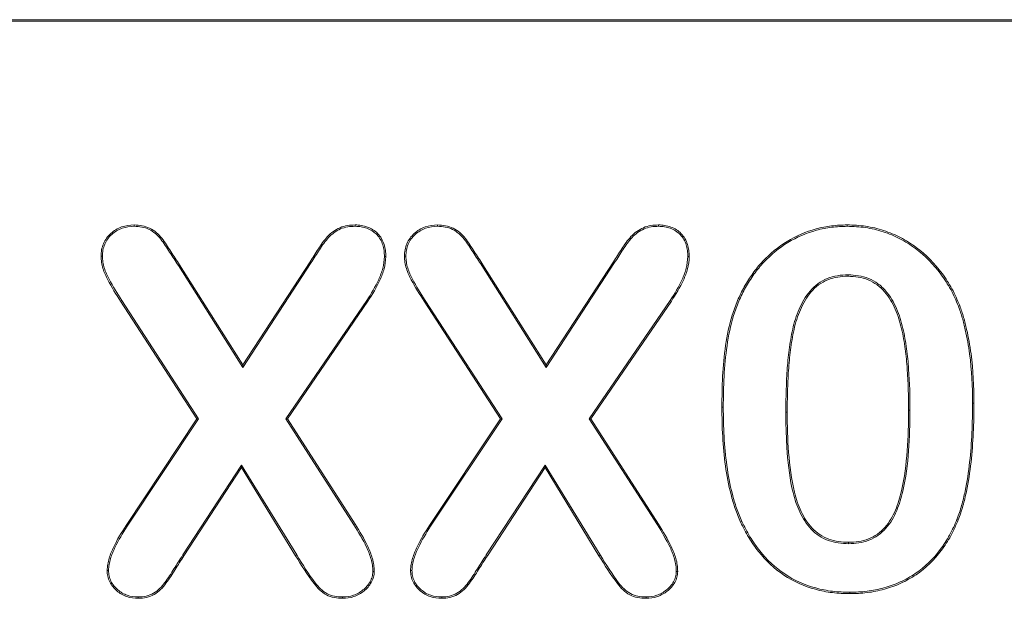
# Model space of a CAD drawing. Header units: millimetres. Extents: x 23 to 674, y 24 to 517.
# Tile 18 of 27: x 335.19 to 344.5, y 249.64 to 255.11. Entities that reach past the tile are written whole.
import ezdxf

# ---------------------------------------------------------------- set-up
doc = ezdxf.new("R2010")
doc.units = ezdxf.units.MM
doc.header["$LTSCALE"] = 2.5
doc.layers.add('Visible (ANSI)', color=7, linetype='Continuous', lineweight=9)
doc.layers.add('Visible Narrow (ANSI)', color=7, linetype='Continuous', lineweight=9)

msp = doc.modelspace()

# ---------------------------------------------------------------- linework, layer by layer
at = {"layer": 'Visible (ANSI)'}
for p, q in [((356.3858, 255.1132), (332.3858, 255.1132)), ((356.3858, 255.1001), (332.3858, 255.1001)), ((336.271, 253.1598), (336.2709, 253.1729)), ((338.3599, 253.1598), (338.36, 253.1729)), ((339.1391, 253.1598), (339.1391, 253.1729)), ((341.2281, 253.1598), (341.2281, 253.1729)), ((343.0116, 253.1598), (343.0117, 253.1729)), ((335.971, 252.8778), (335.9579, 252.8779)), ((338.6364, 252.8731), (338.6495, 252.873)), ((338.8392, 252.8778), (338.826, 252.8779)), ((341.5046, 252.8731), (341.5177, 252.873)), ((336.6887, 252.7881), (337.298, 251.8249)), ((336.6998, 252.7951), (337.2982, 251.8492)), ((337.298, 251.8249), (337.9442, 252.8163)), ((337.2982, 251.8492), (337.9332, 252.8234)), ((339.5568, 252.7881), (340.1662, 251.8249)), ((339.5679, 252.7951), (340.1663, 251.8492)), ((340.1662, 251.8249), (340.8123, 252.8163)), ((340.1663, 251.8492), (340.8013, 252.8234)), ((343.0193, 252.7007), (343.0193, 252.6876)), ((342.0496, 252.5825), (342.0382, 252.589)), ((336.8645, 251.3383), (336.1434, 252.4518)), ((336.8802, 251.3382), (336.1544, 252.4589)), ((338.4697, 252.459), (337.7044, 251.3385)), ((338.4806, 252.4518), (337.7202, 251.3383)), ((338.4697, 252.459), (338.4806, 252.4518)), ((339.7327, 251.3383), (339.0115, 252.4518)), ((339.7483, 251.3382), (339.0225, 252.4589)), ((341.3378, 252.459), (340.5726, 251.3385)), ((341.3487, 252.4518), (340.5883, 251.3383)), ((341.3378, 252.459), (341.3487, 252.4518)), ((344.0626, 252.405), (344.0748, 252.4097)), ((337.298, 251.8249), (337.2982, 251.8492)), ((340.1662, 251.8249), (340.1663, 251.8492)), ((336.1944, 250.331), (336.8645, 251.3383)), ((336.2053, 250.3238), (336.8802, 251.3382)), ((336.8802, 251.3382), (336.8645, 251.3383)), ((337.7044, 251.3385), (337.7202, 251.3383)), ((337.7044, 251.3385), (338.3489, 250.3379)), ((337.7202, 251.3383), (338.36, 250.3448)), ((339.0625, 250.331), (339.7327, 251.3383)), ((339.0735, 250.3238), (339.7483, 251.3382)), ((339.7483, 251.3382), (339.7327, 251.3383)), ((340.5726, 251.3385), (340.5883, 251.3383)), ((340.5726, 251.3385), (341.217, 250.3379)), ((340.5883, 251.3383), (341.2281, 250.3448)), ((337.2869, 250.9029), (336.7308, 250.0527)), ((337.2865, 250.8784), (336.7418, 250.0456)), ((337.2869, 250.9029), (337.2865, 250.8784)), ((337.7967, 250.0456), (337.2865, 250.8784)), ((337.8078, 250.0525), (337.2869, 250.9029)), ((340.155, 250.9029), (339.599, 250.0527)), ((340.1546, 250.8784), (339.6099, 250.0456)), ((340.155, 250.9029), (340.1546, 250.8784)), ((340.6648, 250.0456), (340.1546, 250.8784)), ((340.676, 250.0525), (340.155, 250.9029)), ((342.0156, 250.3689), (342.0037, 250.3634)), ((344.0489, 250.3889), (344.0611, 250.3841)), ((338.3489, 250.3379), (338.36, 250.3448)), ((341.217, 250.3379), (341.2281, 250.3448)), ((343.0242, 250.1593), (343.0241, 250.1724)), ((336.0289, 249.9063), (336.0158, 249.9063)), ((338.5275, 249.8976), (338.5406, 249.8974)), ((338.8971, 249.9063), (338.884, 249.9063)), ((341.3956, 249.8976), (341.4087, 249.8974)), ((336.3102, 249.6561), (336.3102, 249.6429)), ((338.2414, 249.6561), (338.2414, 249.6429)), ((339.1783, 249.6561), (339.1784, 249.6429)), ((341.1095, 249.6561), (341.1095, 249.6429)), ((343.0345, 249.7002), (343.0345, 249.6871))]:
    msp.add_line(p, q, dxfattribs=at)
for points, knots in [([(335.9579, 252.8779), (335.9589, 252.8979), (335.96, 252.9179), (335.9672, 252.9574), (335.9732, 252.9766), (335.9891, 253.0134), (335.9988, 253.0311), (336.0218, 253.0639), (336.0357, 253.0784), (336.0651, 253.1058), (336.0811, 253.1179), (336.1159, 253.1379), (336.1341, 253.1466), (336.1905, 253.1672), (336.231, 253.1712), (336.2709, 253.1729)], [0, 0, 0, 0, 0.0000591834, 0.0000591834, 0.0001183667, 0.0001183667, 0.0001775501, 0.0001775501, 0.0002367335, 0.0002367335, 0.0002959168, 0.0002959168, 0.0003551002, 0.0003551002, 0.0004734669, 0.0004734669, 0.0004734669, 0.0004734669]), ([(335.971, 252.8778), (335.972, 252.8977), (335.9731, 252.9167), (335.9799, 252.9541), (335.9855, 252.9723), (336.0008, 253.0073), (336.0102, 253.0244), (336.032, 253.0555), (336.0452, 253.0693), (336.0736, 253.0957), (336.0884, 253.1069), (336.1217, 253.1262), (336.1394, 253.1345), (336.1933, 253.1543), (336.2312, 253.1581), (336.271, 253.1598)], [0, 0, 0, 0, 0.0000564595, 0.0000564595, 0.0001134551, 0.0001134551, 0.0001704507, 0.0001704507, 0.0002274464, 0.0002274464, 0.000284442, 0.000284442, 0.0003414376, 0.0003414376, 0.0004549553, 0.0004549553, 0.0004549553, 0.0004549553]), ([(336.2709, 253.1729), (336.2961, 253.1721), (336.3213, 253.1707), (336.3707, 253.1609), (336.3949, 253.1535), (336.4625, 253.1197), (336.5016, 253.086), (336.5641, 253.007), (336.5893, 252.9633), (336.6448, 252.8794), (336.6725, 252.8374), (336.6998, 252.7951)], [0, 0, 0, 0, 0.0000752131, 0.0000752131, 0.0001504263, 0.0001504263, 0.0003008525, 0.0003008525, 0.0004512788, 0.0004512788, 0.000601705, 0.000601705, 0.000601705, 0.000601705]), ([(336.271, 253.1598), (336.2961, 253.159), (336.3198, 253.1577), (336.3672, 253.1483), (336.3901, 253.1412), (336.4544, 253.1091), (336.4921, 253.0768), (336.5529, 252.9999), (336.5783, 252.9562), (336.634, 252.872), (336.6615, 252.8304), (336.6887, 252.7881)], [0, 0, 0, 0, 0.0000730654, 0.0000730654, 0.000146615, 0.000146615, 0.0002937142, 0.0002937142, 0.0004408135, 0.0004408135, 0.0005878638, 0.0005878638, 0.0005878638, 0.0005878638]), ([(337.9332, 252.8234), (337.9596, 252.8643), (337.9852, 252.9055), (338.0121, 252.946), (338.0255, 252.9663), (338.0382, 252.9871), (338.0528, 253.0065), (338.0675, 253.0259), (338.0829, 253.0449), (338.0993, 253.0628), (338.1322, 253.0986), (338.1724, 253.1279), (338.2173, 253.1469), (338.2397, 253.1563), (338.2633, 253.1634), (338.2873, 253.1673), (338.3112, 253.1712), (338.3356, 253.172), (338.36, 253.1729)], [0.000000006, 0.000000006, 0.000000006, 0.000000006, 0.0001457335, 0.0001457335, 0.0001457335, 0.0002186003, 0.0002186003, 0.0002186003, 0.0002914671, 0.0002914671, 0.0002914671, 0.0004372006, 0.0004372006, 0.0004372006, 0.0005100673, 0.0005100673, 0.0005100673, 0.0005829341, 0.0005829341, 0.0005829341, 0.0005829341]), ([(337.9442, 252.8163), (337.9442, 252.8163), (337.9442, 252.8163), (337.9442, 252.8163), (337.9709, 252.8576), (337.996, 252.8981), (338.0365, 252.9592), (338.049, 252.9796), (338.0776, 253.0176), (338.093, 253.0365), (338.1409, 253.0887), (338.1792, 253.1166), (338.2439, 253.1439), (338.2665, 253.1506), (338.3121, 253.158), (338.3357, 253.1589), (338.3599, 253.1598)], [0, 0, 0, 0, 0.0000000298, 0.0000000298, 0.0000000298, 0.0001425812, 0.0001425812, 0.0002138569, 0.0002138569, 0.0002851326, 0.0002851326, 0.000427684, 0.000427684, 0.0004989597, 0.0004989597, 0.0005697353, 0.0005697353, 0.0005697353, 0.0005697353]), ([(338.3599, 253.1598), (338.3794, 253.159), (338.3984, 253.1582), (338.4351, 253.1525), (338.4533, 253.1476), (338.5063, 253.1277), (338.5385, 253.1075), (338.5908, 253.0542), (338.6091, 253.0211), (338.6267, 252.9672), (338.6309, 252.949), (338.6353, 252.9118), (338.6359, 252.8926), (338.6364, 252.8731)], [0, 0, 0, 0, 0.0000554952, 0.0000554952, 0.0001114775, 0.0001114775, 0.000223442, 0.000223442, 0.0003354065, 0.0003354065, 0.0003913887, 0.0003913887, 0.0004469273, 0.0004469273, 0.0004469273, 0.0004469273]), ([(338.36, 253.1729), (338.3796, 253.1721), (338.3993, 253.1713), (338.438, 253.1653), (338.4571, 253.1601), (338.5124, 253.1394), (338.5464, 253.1181), (338.6016, 253.0619), (338.6211, 253.0267), (338.6394, 252.9705), (338.6438, 252.9513), (338.6484, 252.9124), (338.649, 252.8927), (338.6495, 252.873)], [0, 0, 0, 0, 0.0000584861, 0.0000584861, 0.0001169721, 0.0001169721, 0.0002339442, 0.0002339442, 0.0003509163, 0.0003509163, 0.0004094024, 0.0004094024, 0.0004678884, 0.0004678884, 0.0004678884, 0.0004678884]), ([(338.826, 252.8779), (338.827, 252.8979), (338.8281, 252.9179), (338.8353, 252.9574), (338.8413, 252.9766), (338.8572, 253.0134), (338.867, 253.0311), (338.89, 253.0639), (338.9039, 253.0784), (338.9332, 253.1058), (338.9493, 253.1179), (338.984, 253.1379), (339.0022, 253.1466), (339.0586, 253.1672), (339.0992, 253.1712), (339.1391, 253.1729)], [0, 0, 0, 0, 0.0000591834, 0.0000591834, 0.0001183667, 0.0001183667, 0.0001775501, 0.0001775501, 0.0002367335, 0.0002367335, 0.0002959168, 0.0002959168, 0.0003551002, 0.0003551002, 0.0004734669, 0.0004734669, 0.0004734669, 0.0004734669]), ([(338.8392, 252.8778), (338.8401, 252.8977), (338.8412, 252.9167), (338.848, 252.9541), (338.8537, 252.9723), (338.8689, 253.0073), (338.8783, 253.0244), (338.9001, 253.0555), (338.9133, 253.0693), (338.9417, 253.0957), (338.9565, 253.1069), (338.9899, 253.1262), (339.0075, 253.1345), (339.0614, 253.1543), (339.0993, 253.1581), (339.1391, 253.1598)], [0, 0, 0, 0, 0.0000564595, 0.0000564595, 0.0001134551, 0.0001134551, 0.0001704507, 0.0001704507, 0.0002274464, 0.0002274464, 0.000284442, 0.000284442, 0.0003414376, 0.0003414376, 0.0004549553, 0.0004549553, 0.0004549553, 0.0004549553]), ([(339.1391, 253.1729), (339.1642, 253.1721), (339.1894, 253.1707), (339.2388, 253.1609), (339.263, 253.1535), (339.3306, 253.1197), (339.3697, 253.086), (339.4322, 253.007), (339.4574, 252.9633), (339.513, 252.8794), (339.5407, 252.8374), (339.5679, 252.7951)], [0, 0, 0, 0, 0.0000752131, 0.0000752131, 0.0001504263, 0.0001504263, 0.0003008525, 0.0003008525, 0.0004512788, 0.0004512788, 0.000601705, 0.000601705, 0.000601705, 0.000601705]), ([(339.1391, 253.1598), (339.1642, 253.159), (339.1879, 253.1577), (339.2353, 253.1483), (339.2583, 253.1412), (339.3226, 253.1091), (339.3603, 253.0768), (339.421, 252.9999), (339.4464, 252.9562), (339.5021, 252.872), (339.5296, 252.8304), (339.5568, 252.7881)], [0, 0, 0, 0, 0.0000730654, 0.0000730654, 0.000146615, 0.000146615, 0.0002937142, 0.0002937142, 0.0004408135, 0.0004408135, 0.0005878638, 0.0005878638, 0.0005878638, 0.0005878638]), ([(340.8013, 252.8234), (340.8277, 252.8643), (340.8534, 252.9055), (340.8802, 252.946), (340.8937, 252.9663), (340.9063, 252.9871), (340.921, 253.0065), (340.9356, 253.0259), (340.951, 253.0449), (340.9674, 253.0628), (341.0003, 253.0986), (341.0405, 253.1279), (341.0854, 253.1469), (341.1079, 253.1563), (341.1314, 253.1634), (341.1554, 253.1673), (341.1793, 253.1712), (341.2037, 253.172), (341.2281, 253.1729)], [0.000000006, 0.000000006, 0.000000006, 0.000000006, 0.0001457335, 0.0001457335, 0.0001457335, 0.0002186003, 0.0002186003, 0.0002186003, 0.0002914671, 0.0002914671, 0.0002914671, 0.0004372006, 0.0004372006, 0.0004372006, 0.0005100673, 0.0005100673, 0.0005100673, 0.0005829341, 0.0005829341, 0.0005829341, 0.0005829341]), ([(340.8123, 252.8163), (340.8123, 252.8163), (340.8123, 252.8163), (340.8123, 252.8163), (340.839, 252.8576), (340.8642, 252.8981), (340.9047, 252.9592), (340.9171, 252.9796), (340.9457, 253.0176), (340.9611, 253.0365), (341.009, 253.0887), (341.0474, 253.1166), (341.1121, 253.1439), (341.1346, 253.1506), (341.1802, 253.158), (341.2039, 253.1589), (341.2281, 253.1598)], [0, 0, 0, 0, 0.0000000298, 0.0000000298, 0.0000000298, 0.0001425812, 0.0001425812, 0.0002138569, 0.0002138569, 0.0002851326, 0.0002851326, 0.000427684, 0.000427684, 0.0004989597, 0.0004989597, 0.0005697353, 0.0005697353, 0.0005697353, 0.0005697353]), ([(341.2281, 253.1729), (341.2478, 253.1721), (341.2674, 253.1713), (341.3062, 253.1653), (341.3253, 253.1601), (341.3805, 253.1394), (341.4146, 253.1181), (341.4697, 253.0619), (341.4892, 253.0267), (341.5075, 252.9705), (341.5119, 252.9513), (341.5165, 252.9124), (341.5171, 252.8927), (341.5177, 252.873)], [0, 0, 0, 0, 0.0000584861, 0.0000584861, 0.0001169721, 0.0001169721, 0.0002339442, 0.0002339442, 0.0003509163, 0.0003509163, 0.0004094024, 0.0004094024, 0.0004678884, 0.0004678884, 0.0004678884, 0.0004678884]), ([(341.2281, 253.1598), (341.2475, 253.159), (341.2665, 253.1582), (341.3032, 253.1525), (341.3214, 253.1476), (341.3744, 253.1277), (341.4066, 253.1075), (341.459, 253.0542), (341.4772, 253.0211), (341.4948, 252.9672), (341.499, 252.949), (341.5034, 252.9118), (341.504, 252.8926), (341.5046, 252.8731)], [0, 0, 0, 0, 0.0000554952, 0.0000554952, 0.0001114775, 0.0001114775, 0.000223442, 0.000223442, 0.0003354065, 0.0003354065, 0.0003913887, 0.0003913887, 0.0004469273, 0.0004469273, 0.0004469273, 0.0004469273]), ([(342.0382, 252.589), (342.0643, 252.6315), (342.0904, 252.6739), (342.1191, 252.7142), (342.1479, 252.7548), (342.1796, 252.7932), (342.2136, 252.8294), (342.2808, 252.9011), (342.3593, 252.9653), (342.4441, 253.0173), (342.5286, 253.0693), (342.6205, 253.1091), (342.7169, 253.1351), (342.765, 253.1481), (342.8139, 253.1571), (342.8631, 253.1636), (342.9122, 253.1701), (342.9617, 253.1724), (343.0117, 253.1729)], [0, 0, 0, 0, 0.000147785, 0.000147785, 0.000147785, 0.000296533, 0.000296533, 0.000296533, 0.000591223, 0.000591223, 0.000591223, 0.0008851, 0.0008851, 0.0008851, 0.001032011, 0.001032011, 0.001032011, 0.001178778, 0.001178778, 0.001178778, 0.001178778]), ([(342.0496, 252.5825), (342.0756, 252.6248), (342.1014, 252.6667), (342.1582, 252.7466), (342.1895, 252.7846), (342.2904, 252.8922), (342.3672, 252.9547), (342.5347, 253.0577), (342.6256, 253.0969), (342.7676, 253.1352), (342.8159, 253.1441), (342.9136, 253.1571), (342.9619, 253.1593), (343.0116, 253.1598)], [0, 0, 0, 0, 0.000145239, 0.000145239, 0.000290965, 0.000290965, 0.000582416, 0.000582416, 0.000873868, 0.000873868, 0.001019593, 0.001019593, 0.001165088, 0.001165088, 0.001165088, 0.001165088]), ([(343.0116, 253.1598), (343.0696, 253.1583), (343.1268, 253.1558), (343.2403, 253.1393), (343.296, 253.1256), (343.4054, 253.0899), (343.4588, 253.0685), (343.5603, 253.0154), (343.6091, 252.9845), (343.7475, 252.882), (343.829, 252.7993), (343.9313, 252.6605), (343.962, 252.6118), (344.017, 252.5108), (344.0401, 252.4585), (344.0626, 252.405)], [0, 0, 0, 0, 0.000171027, 0.000171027, 0.000342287, 0.000342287, 0.000513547, 0.000513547, 0.000684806, 0.000684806, 0.001027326, 0.001027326, 0.001198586, 0.001198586, 0.001369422, 0.001369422, 0.001369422, 0.001369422]), ([(343.0117, 253.1729), (343.0701, 253.1714), (343.1283, 253.1689), (343.1854, 253.1605), (343.2428, 253.1522), (343.2992, 253.1384), (343.3548, 253.1202), (343.4101, 253.1022), (343.4642, 253.0804), (343.5156, 253.0536), (343.5672, 253.0266), (343.6164, 252.9954), (343.663, 252.9609), (343.7558, 252.8921), (343.839, 252.8078), (343.9077, 252.7145), (343.9421, 252.668), (343.9731, 252.6187), (344.001, 252.5675), (344.0288, 252.5165), (344.0523, 252.4633), (344.0748, 252.4097)], [0, 0, 0, 0, 0.000173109, 0.000173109, 0.000173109, 0.00034694, 0.00034694, 0.00034694, 0.000520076, 0.000520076, 0.000520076, 0.000693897, 0.000693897, 0.000693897, 0.001040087, 0.001040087, 0.001040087, 0.00121289, 0.00121289, 0.00121289, 0.001384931, 0.001384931, 0.001384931, 0.001384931]), ([(336.1434, 252.4518), (336.1003, 252.5174), (336.0582, 252.5838), (336.0222, 252.6536), (336.0043, 252.6885), (335.9879, 252.7244), (335.9764, 252.7619), (335.9706, 252.7807), (335.9659, 252.7998), (335.9628, 252.8192), (335.9596, 252.8386), (335.9587, 252.8582), (335.9579, 252.8779)], [0.0000000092, 0.0000000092, 0.0000000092, 0.0000000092, 0.0002361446, 0.0002361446, 0.0002361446, 0.000354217, 0.000354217, 0.000354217, 0.0004132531, 0.0004132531, 0.0004132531, 0.0004722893, 0.0004722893, 0.0004722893, 0.0004722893]), ([(336.1544, 252.4589), (336.1543, 252.4589), (336.1543, 252.459), (336.1543, 252.459), (336.1114, 252.5243), (336.0695, 252.5906), (336.0161, 252.6941), (336.0001, 252.7293), (335.9833, 252.784), (335.9787, 252.8027), (335.9727, 252.8398), (335.9718, 252.8583), (335.971, 252.8778)], [0, 0, 0, 0, 0.0000000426, 0.0000000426, 0.0000000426, 0.0002326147, 0.0002326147, 0.0003489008, 0.0003489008, 0.0004070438, 0.0004070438, 0.0004646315, 0.0004646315, 0.0004646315, 0.0004646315]), ([(338.6364, 252.8731), (338.6348, 252.8352), (338.6306, 252.7988), (338.6115, 252.7265), (338.5983, 252.6912), (338.5513, 252.588), (338.5114, 252.5231), (338.4697, 252.459)], [0, 0, 0, 0, 0.0001120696, 0.0001120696, 0.0002245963, 0.0002245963, 0.0004495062, 0.0004495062, 0.0004495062, 0.0004495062]), ([(338.6495, 252.873), (338.6479, 252.8347), (338.6435, 252.7964), (338.6239, 252.7223), (338.6104, 252.6863), (338.5628, 252.5815), (338.5224, 252.516), (338.4806, 252.4518)], [0, 0, 0, 0, 0.0001143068, 0.0001143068, 0.0002286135, 0.0002286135, 0.0004572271, 0.0004572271, 0.0004572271, 0.0004572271]), ([(339.0115, 252.4518), (338.9684, 252.5174), (338.9264, 252.5838), (338.8904, 252.6536), (338.8724, 252.6885), (338.8561, 252.7244), (338.8445, 252.7619), (338.8387, 252.7807), (338.834, 252.7998), (338.8309, 252.8192), (338.8278, 252.8386), (338.8268, 252.8582), (338.826, 252.8779)], [0.0000000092, 0.0000000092, 0.0000000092, 0.0000000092, 0.0002361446, 0.0002361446, 0.0002361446, 0.000354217, 0.000354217, 0.000354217, 0.0004132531, 0.0004132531, 0.0004132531, 0.0004722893, 0.0004722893, 0.0004722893, 0.0004722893]), ([(339.0225, 252.4589), (339.0225, 252.4589), (339.0225, 252.459), (339.0225, 252.459), (338.9795, 252.5243), (338.9376, 252.5906), (338.8842, 252.6941), (338.8683, 252.7293), (338.8514, 252.784), (338.8468, 252.8027), (338.8408, 252.8398), (338.8399, 252.8583), (338.8392, 252.8778)], [0, 0, 0, 0, 0.0000000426, 0.0000000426, 0.0000000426, 0.0002326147, 0.0002326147, 0.0003489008, 0.0003489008, 0.0004070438, 0.0004070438, 0.0004646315, 0.0004646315, 0.0004646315, 0.0004646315]), ([(341.5046, 252.8731), (341.5029, 252.8352), (341.4987, 252.7988), (341.4796, 252.7265), (341.4664, 252.6912), (341.4195, 252.588), (341.3795, 252.5231), (341.3378, 252.459)], [0, 0, 0, 0, 0.0001120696, 0.0001120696, 0.0002245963, 0.0002245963, 0.0004495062, 0.0004495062, 0.0004495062, 0.0004495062]), ([(341.5177, 252.873), (341.516, 252.8347), (341.5117, 252.7964), (341.492, 252.7223), (341.4785, 252.6863), (341.4309, 252.5815), (341.3905, 252.516), (341.3487, 252.4518)], [0, 0, 0, 0, 0.0001143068, 0.0001143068, 0.0002286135, 0.0002286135, 0.0004572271, 0.0004572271, 0.0004572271, 0.0004572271]), ([(343.0193, 252.7007), (342.9866, 252.7001), (342.9525, 252.6988), (342.9192, 252.6929), (342.886, 252.6871), (342.8537, 252.6781), (342.8222, 252.6657), (342.7591, 252.641), (342.7033, 252.5987), (342.6596, 252.5475), (342.616, 252.4963), (342.5828, 252.4374), (342.5564, 252.3764), (342.5299, 252.3154), (342.5103, 252.2517), (342.4956, 252.1872), (342.481, 252.1227), (342.4709, 252.0575), (342.4625, 251.9923), (342.4542, 251.927), (342.4477, 251.8616), (342.443, 251.7961), (342.4383, 251.7305), (342.4362, 251.6648), (342.4342, 251.5993), (342.4321, 251.5338), (342.4313, 251.4679), (342.4312, 251.4024)], [0, 0, 0, 0, 0.000099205, 0.000099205, 0.000099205, 0.000198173, 0.000198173, 0.000198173, 0.000396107, 0.000396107, 0.000396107, 0.000594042, 0.000594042, 0.000594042, 0.000791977, 0.000791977, 0.000791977, 0.000989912, 0.000989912, 0.000989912, 0.001187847, 0.001187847, 0.001187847, 0.001385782, 0.001385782, 0.001385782, 0.001583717, 0.001583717, 0.001583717, 0.001583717]), ([(343.0193, 252.6876), (342.9863, 252.687), (342.9536, 252.6857), (342.9214, 252.68), (342.8894, 252.6744), (342.8578, 252.6657), (342.827, 252.6535), (342.7653, 252.6293), (342.7119, 252.5885), (342.6696, 252.539), (342.6272, 252.4892), (342.5944, 252.431), (342.5684, 252.3712), (342.5424, 252.3112), (342.523, 252.2485), (342.5084, 252.1843), (342.4939, 252.1202), (342.4838, 252.0555), (342.4755, 251.9906), (342.4672, 251.9257), (342.4607, 251.8606), (342.4561, 251.7951), (342.4514, 251.7298), (342.4493, 251.6643), (342.4473, 251.5989), (342.4452, 251.5334), (342.4444, 251.4679), (342.4443, 251.4024)], [0, 0, 0, 0, 0.000097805, 0.000097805, 0.000097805, 0.000195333, 0.000195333, 0.000195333, 0.000390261, 0.000390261, 0.000390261, 0.000585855, 0.000585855, 0.000585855, 0.000781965, 0.000781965, 0.000781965, 0.000977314, 0.000977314, 0.000977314, 0.001172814, 0.001172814, 0.001172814, 0.001368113, 0.001368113, 0.001368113, 0.001563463, 0.001563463, 0.001563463, 0.001563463]), ([(343.6046, 251.421), (343.6046, 251.421), (343.6046, 251.421), (343.6046, 251.4211), (343.6044, 251.5506), (343.6013, 251.6798), (343.5872, 251.874), (343.5812, 251.9385), (343.5634, 252.0673), (343.5528, 252.1313), (343.5228, 252.2583), (343.5038, 252.3212), (343.4508, 252.4414), (343.4182, 252.4993), (343.3525, 252.5747), (343.3285, 252.5975), (343.2742, 252.6373), (343.2448, 252.6531), (343.1829, 252.6783), (343.1506, 252.6867), (343.0855, 252.6983), (343.0518, 252.7001), (343.0195, 252.7007), (343.0194, 252.7007), (343.0194, 252.7007), (343.0193, 252.7007)], [0, 0, 0, 0, 0.000000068, 0.000000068, 0.000000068, 0.000392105, 0.000392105, 0.000588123, 0.000588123, 0.000784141, 0.000784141, 0.000980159, 0.000980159, 0.001176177, 0.001176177, 0.001274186, 0.001274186, 0.001372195, 0.001372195, 0.001470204, 0.001470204, 0.001568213, 0.001568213, 0.001568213, 0.001568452, 0.001568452, 0.001568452, 0.001568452]), ([(343.5915, 251.421), (343.5913, 251.5504), (343.5882, 251.6795), (343.5789, 251.8083), (343.5742, 251.8727), (343.5681, 251.9371), (343.5593, 252.0011), (343.5505, 252.0651), (343.5399, 252.129), (343.5251, 252.1918), (343.5102, 252.2546), (343.4913, 252.317), (343.4653, 252.376), (343.4393, 252.435), (343.407, 252.4922), (343.3645, 252.541), (343.3433, 252.5653), (343.3196, 252.5877), (343.2936, 252.6068), (343.2675, 252.626), (343.2388, 252.6414), (343.2089, 252.6535), (343.1791, 252.6656), (343.1477, 252.6739), (343.1158, 252.6796), (343.084, 252.6853), (343.0516, 252.687), (343.0193, 252.6876)], [0, 0, 0, 0, 0.00038737, 0.00038737, 0.00038737, 0.000580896, 0.000580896, 0.000580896, 0.000774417, 0.000774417, 0.000774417, 0.000967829, 0.000967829, 0.000967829, 0.001161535, 0.001161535, 0.001161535, 0.001258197, 0.001258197, 0.001258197, 0.001355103, 0.001355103, 0.001355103, 0.001451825, 0.001451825, 0.001451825, 0.001548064, 0.001548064, 0.001548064, 0.001548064]), ([(341.8265, 251.4486), (341.8274, 251.5463), (341.8285, 251.644), (341.8393, 251.8391), (341.8484, 251.9365), (341.8759, 252.13), (341.8948, 252.2261), (341.9389, 252.366), (341.9553, 252.4121), (341.9936, 252.502), (342.0158, 252.5455), (342.0382, 252.589)], [0, 0, 0, 0, 0.000294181, 0.000294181, 0.000588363, 0.000588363, 0.000882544, 0.000882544, 0.001029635, 0.001029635, 0.001176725, 0.001176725, 0.001176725, 0.001176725]), ([(341.8396, 251.4486), (341.8405, 251.5463), (341.8416, 251.6437), (341.8524, 251.8381), (341.8615, 251.9351), (341.8888, 252.1277), (341.9076, 252.223), (341.9513, 252.3617), (341.9676, 252.4075), (342.0053, 252.4962), (342.0273, 252.5392), (342.0496, 252.5825)], [0, 0, 0, 0, 0.000292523, 0.000292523, 0.000585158, 0.000585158, 0.000877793, 0.000877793, 0.00102411, 0.00102411, 0.001169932, 0.001169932, 0.001169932, 0.001169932]), ([(344.0748, 252.4097), (344.0876, 252.3728), (344.1003, 252.3359), (344.1112, 252.2985), (344.1221, 252.2611), (344.1315, 252.2232), (344.1403, 252.1852), (344.1579, 252.1092), (344.1712, 252.0321), (344.1814, 251.9549), (344.2019, 251.8003), (344.208, 251.644), (344.2093, 251.4879)], [0, 0, 0, 0, 0.0001169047, 0.0001169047, 0.0001169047, 0.0002338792, 0.0002338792, 0.0002338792, 0.0004676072, 0.0004676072, 0.0004676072, 0.0009349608, 0.0009349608, 0.0009349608, 0.0009349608]), ([(344.0626, 252.405), (344.0753, 252.3682), (344.0879, 252.3318), (344.1094, 252.2577), (344.1188, 252.22), (344.1451, 252.1065), (344.1582, 252.0301), (344.1889, 251.7991), (344.1949, 251.6436), (344.1962, 251.4879)], [0, 0, 0, 0, 0.0001159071, 0.0001159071, 0.0002322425, 0.0002322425, 0.0004649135, 0.0004649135, 0.0009301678, 0.0009301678, 0.0009301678, 0.0009301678]), ([(344.1962, 251.4879), (344.1952, 251.3017), (344.1892, 251.1154), (344.1582, 250.8383), (344.1444, 250.7464), (344.1158, 250.6101), (344.1052, 250.5649), (344.08, 250.4761), (344.0646, 250.4328), (344.0489, 250.3889)], [0, 0, 0, 0, 0.000557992, 0.000557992, 0.000837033, 0.000837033, 0.000976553, 0.000976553, 0.001115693, 0.001115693, 0.001115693, 0.001115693]), ([(344.2093, 251.4879), (344.2083, 251.3011), (344.2023, 251.1145), (344.1815, 250.9292), (344.1712, 250.8365), (344.1573, 250.7442), (344.1381, 250.6528), (344.1286, 250.6072), (344.118, 250.5617), (344.1052, 250.5169), (344.0924, 250.472), (344.0768, 250.4281), (344.0611, 250.3841)], [0, 0, 0, 0, 0.000560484, 0.000560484, 0.000560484, 0.000840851, 0.000840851, 0.000840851, 0.000980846, 0.000980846, 0.000980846, 0.001120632, 0.001120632, 0.001120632, 0.001120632]), ([(342.0037, 250.3634), (341.9855, 250.4058), (341.9674, 250.4483), (341.9374, 250.5356), (341.9246, 250.58), (341.8893, 250.7139), (341.8727, 250.8049), (341.8476, 250.9877), (341.8394, 251.0797), (341.8287, 251.264), (341.8273, 251.3563), (341.8265, 251.4486)], [0, 0, 0, 0, 0.000138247, 0.000138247, 0.000276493, 0.000276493, 0.000552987, 0.000552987, 0.00082948, 0.00082948, 0.001105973, 0.001105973, 0.001105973, 0.001105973]), ([(342.0156, 250.3689), (341.9974, 250.4113), (341.9796, 250.4531), (341.95, 250.5394), (341.9372, 250.5836), (341.9022, 250.7167), (341.8856, 250.807), (341.8607, 250.9891), (341.8525, 251.0808), (341.8418, 251.2645), (341.8405, 251.3563), (341.8396, 251.4486)], [0, 0, 0, 0, 0.000137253, 0.000137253, 0.000274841, 0.000274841, 0.000550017, 0.000550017, 0.000825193, 0.000825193, 0.001100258, 0.001100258, 0.001100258, 0.001100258]), ([(342.4312, 251.4024), (342.4314, 251.2975), (342.4335, 251.1928), (342.4397, 251.088), (342.441, 251.0656), (342.4425, 251.0431), (342.4442, 251.0207), (342.4538, 250.8933), (342.4691, 250.7664), (342.5001, 250.6419), (342.5156, 250.5796), (342.5355, 250.5181), (342.563, 250.4595), (342.5905, 250.401), (342.6249, 250.3451), (342.6695, 250.2973), (342.7142, 250.2495), (342.771, 250.2125), (342.8325, 250.1903), (342.8633, 250.1792), (342.8948, 250.171), (342.9271, 250.166), (342.9595, 250.1611), (342.9922, 250.16), (343.0238, 250.1593), (343.024, 250.1593), (343.0241, 250.1593), (343.0242, 250.1593)], [0, 0, 0, 0, 0.000317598, 0.000317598, 0.000317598, 0.000385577, 0.000385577, 0.000385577, 0.000771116, 0.000771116, 0.000771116, 0.000963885, 0.000963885, 0.000963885, 0.001156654, 0.001156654, 0.001156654, 0.001349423, 0.001349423, 0.001349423, 0.001445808, 0.001445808, 0.001445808, 0.001542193, 0.001542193, 0.001542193, 0.001542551, 0.001542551, 0.001542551, 0.001542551]), ([(342.4443, 251.4024), (342.4445, 251.2755), (342.4476, 251.1483), (342.4669, 250.895), (342.4821, 250.7684), (342.5282, 250.5834), (342.5479, 250.5226), (342.6019, 250.4076), (342.6357, 250.3527), (342.7225, 250.2598), (342.7772, 250.2242), (342.8668, 250.1919), (342.8977, 250.1838), (342.9605, 250.1742), (342.9924, 250.1731), (343.0241, 250.1724)], [0, 0, 0, 0, 0.000380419, 0.000380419, 0.000760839, 0.000760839, 0.000951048, 0.000951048, 0.001141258, 0.001141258, 0.001331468, 0.001331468, 0.001426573, 0.001426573, 0.001521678, 0.001521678, 0.001521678, 0.001521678]), ([(343.0241, 250.1724), (343.0563, 250.1735), (343.0881, 250.1747), (343.1195, 250.1801), (343.1508, 250.1854), (343.1818, 250.1937), (343.2119, 250.2052), (343.2717, 250.228), (343.3255, 250.2659), (343.3678, 250.3137), (343.4101, 250.3615), (343.4424, 250.4182), (343.4667, 250.4768), (343.4911, 250.5356), (343.5089, 250.5973), (343.5236, 250.6595), (343.5532, 250.784), (343.5685, 250.9111), (343.5784, 251.0383), (343.5882, 251.1656), (343.5904, 251.2933), (343.5915, 251.421)], [0, 0, 0, 0, 0.000095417, 0.000095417, 0.000095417, 0.00019061, 0.00019061, 0.00019061, 0.000379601, 0.000379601, 0.000379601, 0.000568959, 0.000568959, 0.000568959, 0.000758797, 0.000758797, 0.000758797, 0.001138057, 0.001138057, 0.001138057, 0.001517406, 0.001517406, 0.001517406, 0.001517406]), ([(343.0242, 250.1593), (343.0243, 250.1593), (343.0244, 250.1593), (343.0245, 250.1594), (343.0564, 250.1604), (343.0893, 250.1616), (343.1541, 250.1727), (343.1858, 250.1812), (343.2782, 250.2164), (343.3339, 250.2557), (343.4213, 250.3543), (343.4539, 250.4118), (343.5037, 250.5318), (343.5215, 250.5939), (343.5661, 250.7818), (343.5816, 250.9095), (343.6013, 251.1651), (343.6035, 251.2933), (343.6046, 251.4209), (343.6046, 251.421), (343.6046, 251.421), (343.6046, 251.421)], [0, 0, 0, 0, 0.000000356, 0.000000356, 0.000000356, 0.000096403, 0.000096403, 0.000192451, 0.000192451, 0.000384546, 0.000384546, 0.000576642, 0.000576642, 0.000768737, 0.000768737, 0.001152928, 0.001152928, 0.001537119, 0.001537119, 0.001537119, 0.001537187, 0.001537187, 0.001537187, 0.001537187]), ([(343.0345, 249.6871), (342.9799, 249.6883), (342.9252, 249.6899), (342.8168, 249.703), (342.7631, 249.7137), (342.605, 249.7569), (342.5035, 249.8011), (342.3222, 249.9229), (342.2422, 249.9991), (342.1399, 250.1271), (342.1085, 250.1719), (342.0523, 250.2656), (342.0279, 250.3145), (342.0037, 250.3634)], [0, 0, 0, 0, 0.000162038, 0.000162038, 0.000324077, 0.000324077, 0.000648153, 0.000648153, 0.00097223, 0.00097223, 0.001134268, 0.001134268, 0.001296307, 0.001296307, 0.001296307, 0.001296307]), ([(343.0345, 249.7002), (342.9799, 249.7014), (342.9261, 249.703), (342.819, 249.7159), (342.766, 249.7265), (342.6096, 249.7693), (342.5094, 249.8129), (342.3309, 249.9328), (342.2518, 250.0081), (342.1504, 250.1349), (342.1194, 250.1791), (342.0639, 250.2717), (342.0398, 250.32), (342.0156, 250.3689)], [0, 0, 0, 0, 0.000160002, 0.000160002, 0.000320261, 0.000320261, 0.00064078, 0.00064078, 0.000961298, 0.000961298, 0.001121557, 0.001121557, 0.001281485, 0.001281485, 0.001281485, 0.001281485]), ([(344.0489, 250.3889), (344.0272, 250.3382), (344.0051, 250.2885), (343.9523, 250.1927), (343.9228, 250.1466), (343.8243, 250.0157), (343.7451, 249.9388), (343.6099, 249.8465), (343.5622, 249.8202), (343.4628, 249.7742), (343.4117, 249.7561), (343.306, 249.7269), (343.2526, 249.7165), (343.144, 249.7031), (343.0897, 249.7011), (343.0345, 249.7002)], [0, 0, 0, 0, 0.000161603, 0.000161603, 0.000323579, 0.000323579, 0.000647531, 0.000647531, 0.000809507, 0.000809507, 0.000971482, 0.000971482, 0.001133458, 0.001133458, 0.001295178, 0.001295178, 0.001295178, 0.001295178]), ([(344.0611, 250.3841), (344.0394, 250.3333), (344.0169, 250.2827), (343.9635, 250.1859), (343.9337, 250.1393), (343.834, 250.0068), (343.7537, 249.9288), (343.6167, 249.8353), (343.5682, 249.8085), (343.4679, 249.7621), (343.4156, 249.7436), (343.309, 249.7142), (343.2547, 249.7035), (343.145, 249.6901), (343.0897, 249.688), (343.0345, 249.6871)], [0, 0, 0, 0, 0.000163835, 0.000163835, 0.000327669, 0.000327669, 0.000655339, 0.000655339, 0.000819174, 0.000819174, 0.000983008, 0.000983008, 0.001146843, 0.001146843, 0.001310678, 0.001310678, 0.001310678, 0.001310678]), ([(336.0158, 249.9063), (336.0167, 249.9258), (336.0178, 249.9452), (336.0244, 249.9835), (336.0291, 250.0024), (336.0459, 250.0583), (336.0615, 250.094), (336.1103, 250.1999), (336.1518, 250.2661), (336.1944, 250.331)], [0, 0, 0, 0, 0.00005783, 0.00005783, 0.00011566, 0.00011566, 0.00023132, 0.00023132, 0.00046264, 0.00046264, 0.00046264, 0.00046264]), ([(336.0289, 249.9063), (336.0298, 249.9257), (336.0309, 249.9438), (336.0372, 249.9805), (336.0418, 249.9991), (336.0582, 250.0535), (336.0736, 250.089), (336.1218, 250.1934), (336.1629, 250.2591), (336.2053, 250.3238)], [0, 0, 0, 0, 0.0000563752, 0.0000563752, 0.000113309, 0.000113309, 0.0002271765, 0.0002271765, 0.0004548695, 0.0004548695, 0.0004548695, 0.0004548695]), ([(338.3489, 250.3379), (338.3911, 250.2685), (338.4329, 250.1987), (338.4854, 250.09), (338.4999, 250.0526), (338.5164, 249.9952), (338.5207, 249.976), (338.526, 249.9372), (338.5268, 249.9178), (338.5275, 249.8976)], [0, 0, 0, 0, 0.0002412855, 0.0002412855, 0.0003620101, 0.0003620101, 0.0004223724, 0.0004223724, 0.000482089, 0.000482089, 0.000482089, 0.000482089]), ([(338.36, 250.3448), (338.4023, 250.2753), (338.4443, 250.2053), (338.4974, 250.0952), (338.5122, 250.0571), (338.5291, 249.9984), (338.5335, 249.9785), (338.5391, 249.9381), (338.5399, 249.9177), (338.5406, 249.8974)], [0, 0, 0, 0, 0.0002448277, 0.0002448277, 0.0003672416, 0.0003672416, 0.0004284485, 0.0004284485, 0.0004896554, 0.0004896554, 0.0004896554, 0.0004896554]), ([(338.884, 249.9063), (338.8848, 249.9258), (338.8859, 249.9452), (338.8926, 249.9835), (338.8973, 250.0024), (338.9141, 250.0583), (338.9296, 250.094), (338.9785, 250.1999), (339.02, 250.2661), (339.0625, 250.331)], [0, 0, 0, 0, 0.00005783, 0.00005783, 0.00011566, 0.00011566, 0.00023132, 0.00023132, 0.00046264, 0.00046264, 0.00046264, 0.00046264]), ([(338.8971, 249.9063), (338.8979, 249.9257), (338.899, 249.9438), (338.9053, 249.9805), (338.91, 249.9991), (338.9263, 250.0535), (338.9417, 250.089), (338.9899, 250.1934), (339.031, 250.2591), (339.0735, 250.3238)], [0, 0, 0, 0, 0.0000563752, 0.0000563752, 0.000113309, 0.000113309, 0.0002271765, 0.0002271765, 0.0004548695, 0.0004548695, 0.0004548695, 0.0004548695]), ([(341.217, 250.3379), (341.2592, 250.2685), (341.3011, 250.1987), (341.3536, 250.09), (341.368, 250.0526), (341.3845, 249.9952), (341.3888, 249.976), (341.3941, 249.9372), (341.3949, 249.9178), (341.3956, 249.8976)], [0, 0, 0, 0, 0.0002412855, 0.0002412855, 0.0003620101, 0.0003620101, 0.0004223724, 0.0004223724, 0.000482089, 0.000482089, 0.000482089, 0.000482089]), ([(341.2281, 250.3448), (341.2704, 250.2753), (341.3124, 250.2053), (341.3656, 250.0952), (341.3804, 250.0571), (341.3972, 249.9984), (341.4017, 249.9785), (341.4072, 249.9381), (341.408, 249.9177), (341.4087, 249.8974)], [0, 0, 0, 0, 0.0002448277, 0.0002448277, 0.0003672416, 0.0003672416, 0.0004284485, 0.0004284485, 0.0004896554, 0.0004896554, 0.0004896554, 0.0004896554]), ([(336.7308, 250.0527), (336.7308, 250.0527), (336.7308, 250.0527), (336.7308, 250.0527), (336.7027, 250.0092), (336.6747, 249.9654), (336.6197, 249.8776), (336.5924, 249.8338), (336.5308, 249.7527), (336.4965, 249.7149), (336.4319, 249.6785), (336.4085, 249.6693), (336.3608, 249.6585), (336.3361, 249.6572), (336.3102, 249.6561)], [0, 0, 0, 0, 0.0000000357, 0.0000000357, 0.0000000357, 0.000152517, 0.000152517, 0.0003049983, 0.0003049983, 0.0004574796, 0.0004574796, 0.0005337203, 0.0005337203, 0.0006094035, 0.0006094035, 0.0006094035, 0.0006094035]), ([(336.7418, 250.0456), (336.7137, 250.0021), (336.6858, 249.9585), (336.6583, 249.9146), (336.6308, 249.8707), (336.6034, 249.8266), (336.572, 249.7854), (336.5407, 249.7441), (336.5051, 249.7047), (336.4598, 249.6792), (336.4372, 249.6665), (336.4127, 249.6569), (336.3874, 249.6511), (336.3622, 249.6454), (336.3362, 249.6441), (336.3102, 249.6429)], [0.000000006, 0.000000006, 0.000000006, 0.000000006, 0.0001556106, 0.0001556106, 0.0001556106, 0.0003112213, 0.0003112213, 0.0003112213, 0.0004668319, 0.0004668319, 0.0004668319, 0.0005446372, 0.0005446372, 0.0005446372, 0.0006224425, 0.0006224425, 0.0006224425, 0.0006224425]), ([(338.2414, 249.6429), (338.215, 249.6441), (338.1886, 249.6454), (338.1367, 249.6554), (338.1113, 249.6639), (338.0408, 249.7002), (338.0043, 249.7404), (337.908, 249.8661), (337.852, 249.9558), (337.7967, 250.0456)], [0, 0, 0, 0, 0.0000790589, 0.0000790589, 0.0001581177, 0.0001581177, 0.0003162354, 0.0003162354, 0.0006324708, 0.0006324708, 0.0006324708, 0.0006324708]), ([(338.2414, 249.6561), (338.2151, 249.6572), (338.1897, 249.6585), (338.1403, 249.6681), (338.1161, 249.6761), (338.0492, 249.7106), (338.0144, 249.7488), (337.9191, 249.8732), (337.8629, 249.9629), (337.8078, 250.0525)], [0, 0, 0, 0, 0.0000769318, 0.0000769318, 0.0001544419, 0.0001544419, 0.0003094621, 0.0003094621, 0.0006195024, 0.0006195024, 0.0006195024, 0.0006195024]), ([(339.599, 250.0527), (339.599, 250.0527), (339.599, 250.0527), (339.5989, 250.0527), (339.5709, 250.0092), (339.5428, 249.9654), (339.4878, 249.8776), (339.4605, 249.8338), (339.3989, 249.7527), (339.3646, 249.7149), (339.3, 249.6785), (339.2766, 249.6693), (339.2289, 249.6585), (339.2042, 249.6572), (339.1783, 249.6561)], [0, 0, 0, 0, 0.0000000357, 0.0000000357, 0.0000000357, 0.000152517, 0.000152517, 0.0003049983, 0.0003049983, 0.0004574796, 0.0004574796, 0.0005337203, 0.0005337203, 0.0006094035, 0.0006094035, 0.0006094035, 0.0006094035]), ([(339.6099, 250.0456), (339.5818, 250.0021), (339.5539, 249.9585), (339.5264, 249.9146), (339.4989, 249.8707), (339.4715, 249.8266), (339.4402, 249.7854), (339.4088, 249.7441), (339.3732, 249.7047), (339.328, 249.6792), (339.3053, 249.6665), (339.2808, 249.6569), (339.2556, 249.6511), (339.2303, 249.6454), (339.2043, 249.6441), (339.1784, 249.6429)], [0.000000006, 0.000000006, 0.000000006, 0.000000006, 0.0001556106, 0.0001556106, 0.0001556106, 0.0003112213, 0.0003112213, 0.0003112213, 0.0004668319, 0.0004668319, 0.0004668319, 0.0005446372, 0.0005446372, 0.0005446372, 0.0006224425, 0.0006224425, 0.0006224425, 0.0006224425]), ([(341.1095, 249.6429), (341.0831, 249.6441), (341.0567, 249.6454), (341.0048, 249.6554), (340.9795, 249.6639), (340.9089, 249.7002), (340.8725, 249.7404), (340.7761, 249.8661), (340.7201, 249.9558), (340.6648, 250.0456)], [0, 0, 0, 0, 0.0000790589, 0.0000790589, 0.0001581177, 0.0001581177, 0.0003162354, 0.0003162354, 0.0006324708, 0.0006324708, 0.0006324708, 0.0006324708]), ([(341.1095, 249.6561), (341.0832, 249.6572), (341.0579, 249.6585), (341.0084, 249.6681), (340.9843, 249.6761), (340.9173, 249.7106), (340.8825, 249.7488), (340.7872, 249.8732), (340.7311, 249.9629), (340.676, 250.0525)], [0, 0, 0, 0, 0.0000769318, 0.0000769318, 0.0001544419, 0.0001544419, 0.0003094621, 0.0003094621, 0.0006195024, 0.0006195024, 0.0006195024, 0.0006195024]), ([(336.3102, 249.6429), (336.2737, 249.6445), (336.2366, 249.6473), (336.1669, 249.6705), (336.1348, 249.6897), (336.0794, 249.7379), (336.0557, 249.7667), (336.0316, 249.8163), (336.025, 249.8337), (336.0175, 249.8695), (336.0166, 249.8879), (336.0158, 249.9063)], [0, 0, 0, 0, 0.000109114, 0.000109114, 0.0002182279, 0.0002182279, 0.0003273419, 0.0003273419, 0.0003818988, 0.0003818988, 0.0004364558, 0.0004364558, 0.0004364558, 0.0004364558]), ([(336.3102, 249.6561), (336.2737, 249.6576), (336.2389, 249.6603), (336.1727, 249.6824), (336.1424, 249.7005), (336.0891, 249.7469), (336.0667, 249.774), (336.0437, 249.8213), (336.0376, 249.8377), (336.0306, 249.8708), (336.0298, 249.8881), (336.0289, 249.9063)], [0, 0, 0, 0, 0.0001036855, 0.0001036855, 0.0002079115, 0.0002079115, 0.0003121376, 0.0003121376, 0.0003642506, 0.0003642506, 0.0004158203, 0.0004158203, 0.0004158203, 0.0004158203]), ([(338.5275, 249.8976), (338.5263, 249.8795), (338.5251, 249.8629), (338.5168, 249.8309), (338.5098, 249.8149), (338.4847, 249.77), (338.4611, 249.7441), (338.4071, 249.7001), (338.3768, 249.6825), (338.3116, 249.6606), (338.2773, 249.6577), (338.2414, 249.6561)], [0, 0, 0, 0, 0.0000505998, 0.0000505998, 0.0001018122, 0.0001018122, 0.000204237, 0.000204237, 0.0003066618, 0.0003066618, 0.0004085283, 0.0004085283, 0.0004085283, 0.0004085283]), ([(338.5406, 249.8974), (338.5394, 249.8792), (338.5382, 249.8611), (338.5291, 249.8262), (338.5217, 249.8094), (338.4952, 249.7619), (338.4705, 249.7347), (338.4143, 249.6891), (338.3826, 249.6706), (338.3139, 249.6476), (338.2774, 249.6446), (338.2414, 249.6429)], [0, 0, 0, 0, 0.0000537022, 0.0000537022, 0.0001074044, 0.0001074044, 0.0002148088, 0.0002148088, 0.0003222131, 0.0003222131, 0.0004296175, 0.0004296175, 0.0004296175, 0.0004296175]), ([(339.1784, 249.6429), (339.1418, 249.6445), (339.1047, 249.6473), (339.035, 249.6705), (339.003, 249.6897), (338.9476, 249.7379), (338.9238, 249.7667), (338.8997, 249.8163), (338.8932, 249.8337), (338.8856, 249.8695), (338.8848, 249.8879), (338.884, 249.9063)], [0, 0, 0, 0, 0.000109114, 0.000109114, 0.0002182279, 0.0002182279, 0.0003273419, 0.0003273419, 0.0003818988, 0.0003818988, 0.0004364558, 0.0004364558, 0.0004364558, 0.0004364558]), ([(339.1783, 249.6561), (339.1419, 249.6576), (339.107, 249.6603), (339.0409, 249.6824), (339.0105, 249.7005), (338.9573, 249.7469), (338.9348, 249.774), (338.9119, 249.8213), (338.9057, 249.8377), (338.8987, 249.8708), (338.8979, 249.8881), (338.8971, 249.9063)], [0, 0, 0, 0, 0.0001036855, 0.0001036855, 0.0002079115, 0.0002079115, 0.0003121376, 0.0003121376, 0.0003642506, 0.0003642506, 0.0004158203, 0.0004158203, 0.0004158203, 0.0004158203]), ([(341.3956, 249.8976), (341.3944, 249.8795), (341.3932, 249.8629), (341.3849, 249.8309), (341.378, 249.8149), (341.3528, 249.77), (341.3293, 249.7441), (341.2752, 249.7001), (341.2449, 249.6825), (341.1797, 249.6606), (341.1454, 249.6577), (341.1095, 249.6561)], [0, 0, 0, 0, 0.0000505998, 0.0000505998, 0.0001018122, 0.0001018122, 0.000204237, 0.000204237, 0.0003066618, 0.0003066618, 0.0004085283, 0.0004085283, 0.0004085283, 0.0004085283]), ([(341.4087, 249.8974), (341.4075, 249.8792), (341.4063, 249.8611), (341.3972, 249.8262), (341.3898, 249.8094), (341.3633, 249.7619), (341.3386, 249.7347), (341.2825, 249.6891), (341.2507, 249.6706), (341.1821, 249.6476), (341.1455, 249.6446), (341.1095, 249.6429)], [0, 0, 0, 0, 0.0000537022, 0.0000537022, 0.0001074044, 0.0001074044, 0.0002148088, 0.0002148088, 0.0003222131, 0.0003222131, 0.0004296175, 0.0004296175, 0.0004296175, 0.0004296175])]:
    msp.add_open_spline(points, degree=3, knots=knots, dxfattribs=at)
at = {"layer": 'Visible Narrow (ANSI)'}
for p, q in [((336.6887, 252.7881), (336.6998, 252.7951)), ((337.9442, 252.8163), (337.9332, 252.8234)), ((339.5568, 252.7881), (339.5679, 252.7951)), ((340.8123, 252.8163), (340.8013, 252.8234)), ((336.1544, 252.4589), (336.1434, 252.4518)), ((339.0225, 252.4589), (339.0115, 252.4518)), ((344.1962, 251.4879), (344.2093, 251.4879)), ((341.8396, 251.4486), (341.8265, 251.4486)), ((342.4312, 251.4024), (342.4443, 251.4024)), ((343.6046, 251.421), (343.5915, 251.421)), ((336.2053, 250.3238), (336.1944, 250.331)), ((339.0735, 250.3238), (339.0625, 250.331)), ((336.7308, 250.0527), (336.7418, 250.0456)), ((337.8078, 250.0525), (337.7967, 250.0456)), ((339.599, 250.0527), (339.6099, 250.0456)), ((340.676, 250.0525), (340.6648, 250.0456))]:
    msp.add_line(p, q, dxfattribs=at)

doc.saveas('drawing.dxf')
